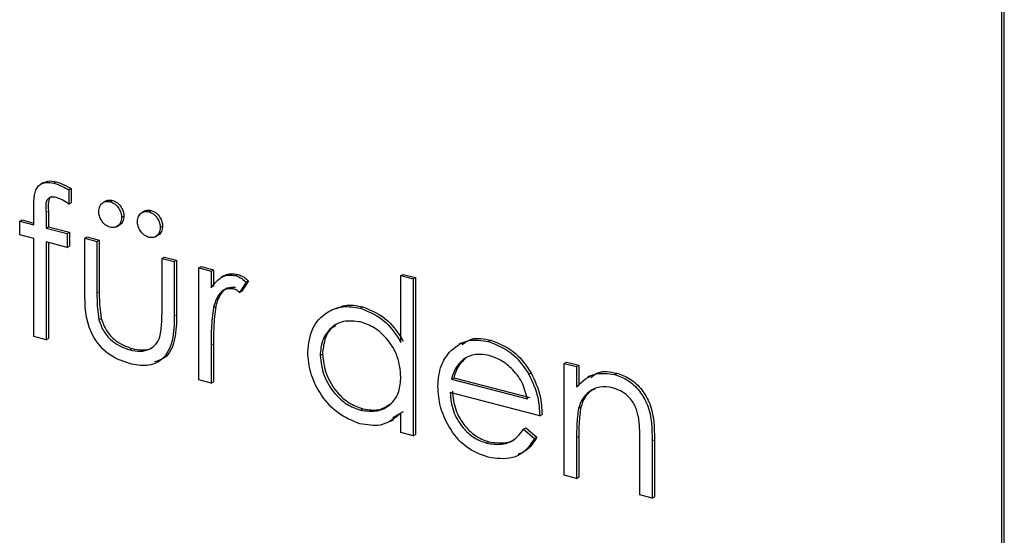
# Model space of a CAD drawing. Header units: millimetres. Extents: x 0 to 2100, y 0 to 1485.
# Tile 35 of 39: x 1703 to 1715, y 1180 to 1186. Entities that reach past the tile are written whole.
import ezdxf

# ---------------------------------------------------------------- set-up
doc = ezdxf.new("R2010")
doc.units = ezdxf.units.MM
doc.header["$LTSCALE"] = 5

msp = doc.modelspace()

# ---------------------------------------------------------------- linework, layer by layer
at = {"color": 7, "linetype": 'Continuous', "lineweight": 25}
for p, q in [((1714.634, 1145.381), (1714.635, 1190.622)), ((1714.662, 1145.397), (1714.663, 1190.638)), ((1703.064, 1184.079), (1703.028, 1184.059)), ((1703.189, 1184.073), (1703.217, 1184.089)), ((1703.37, 1183.991), (1703.398, 1184.007)), ((1703.37, 1183.991), (1703.37, 1183.818)), ((1703.398, 1184.007), (1703.398, 1183.834)), ((1703.37, 1183.818), (1703.398, 1183.834)), ((1703.819, 1183.858), (1703.784, 1183.838)), ((1703.868, 1183.848), (1703.896, 1183.864)), ((1702.946, 1183.568), (1702.946, 1183.784)), ((1703.095, 1183.716), (1703.095, 1183.529)), ((1703.123, 1183.732), (1703.123, 1183.545)), ((1704.286, 1183.736), (1704.251, 1183.716)), ((1704.335, 1183.726), (1704.363, 1183.742)), ((1702.776, 1183.612), (1702.804, 1183.628)), ((1702.776, 1183.447), (1702.776, 1183.612)), ((1702.776, 1183.612), (1702.946, 1183.568)), ((1702.804, 1183.628), (1702.946, 1183.591)), ((1704.006, 1183.658), (1704.034, 1183.674)), ((1703.095, 1183.529), (1703.123, 1183.545)), ((1703.095, 1183.529), (1703.349, 1183.463)), ((1703.123, 1183.545), (1703.377, 1183.479)), ((1703.349, 1183.463), (1703.377, 1183.479)), ((1703.377, 1183.479), (1703.377, 1183.313)), ((1703.946, 1183.546), (1703.981, 1183.566)), ((1704.473, 1183.536), (1704.501, 1183.552)), ((1702.946, 1183.402), (1702.776, 1183.447)), ((1702.946, 1182.219), (1702.946, 1183.402)), ((1703.095, 1183.363), (1703.094, 1182.18)), ((1703.349, 1183.297), (1703.095, 1183.363)), ((1703.123, 1183.356), (1703.122, 1182.196)), ((1703.349, 1183.463), (1703.349, 1183.297)), ((1703.561, 1183.407), (1703.589, 1183.423)), ((1703.561, 1183.407), (1703.709, 1183.369)), ((1703.561, 1182.763), (1703.561, 1183.407)), ((1703.589, 1183.423), (1703.737, 1183.385)), ((1703.709, 1183.369), (1703.737, 1183.385)), ((1703.709, 1183.369), (1703.709, 1182.743)), ((1703.737, 1183.385), (1703.737, 1182.759)), ((1704.412, 1183.425), (1704.448, 1183.445)), ((1703.349, 1183.297), (1703.377, 1183.313)), ((1704.494, 1183.164), (1704.522, 1183.18)), ((1704.494, 1182.538), (1704.494, 1183.164)), ((1704.494, 1183.164), (1704.642, 1183.125)), ((1704.522, 1183.18), (1704.67, 1183.141)), ((1704.642, 1183.125), (1704.67, 1183.141)), ((1704.642, 1183.125), (1704.642, 1182.468)), ((1704.67, 1183.141), (1704.67, 1182.484)), ((1704.939, 1183.048), (1704.967, 1183.064)), ((1704.939, 1183.048), (1705.088, 1183.009)), ((1704.939, 1181.698), (1704.939, 1183.048)), ((1704.967, 1183.064), (1705.116, 1183.025)), ((1705.088, 1183.009), (1705.116, 1183.025)), ((1705.088, 1183.009), (1705.088, 1182.81)), ((1705.116, 1183.025), (1705.116, 1182.826)), ((1705.242, 1182.952), (1705.207, 1182.932)), ((1705.383, 1182.956), (1705.411, 1182.971)), ((1705.54, 1182.891), (1705.458, 1182.769)), ((1705.512, 1182.876), (1705.54, 1182.891)), ((1707.378, 1182.956), (1707.406, 1182.971)), ((1707.378, 1182.15), (1707.378, 1182.956)), ((1707.378, 1182.956), (1707.527, 1182.917)), ((1707.406, 1182.971), (1707.555, 1182.933)), ((1707.527, 1182.917), (1707.555, 1182.933)), ((1707.527, 1182.917), (1707.527, 1181.023)), ((1707.555, 1182.933), (1707.555, 1181.039)), ((1705.512, 1182.876), (1705.43, 1182.753)), ((1705.43, 1182.753), (1705.458, 1182.769)), ((1705.114, 1182.569), (1705.142, 1182.585)), ((1706.889, 1182.562), (1706.917, 1182.578)), ((1703.733, 1182.421), (1703.761, 1182.437)), ((1703.094, 1182.18), (1702.946, 1182.219)), ((1703.094, 1182.18), (1703.122, 1182.196)), ((1708.435, 1182.159), (1708.464, 1182.175)), ((1704.104, 1182.058), (1704.132, 1182.074)), ((1705.088, 1182.113), (1705.088, 1181.659)), ((1705.116, 1182.129), (1705.116, 1181.675)), ((1708.11, 1182.146), (1708.075, 1182.126)), ((1706.403, 1181.993), (1706.431, 1182.009)), ((1708.132, 1181.946), (1708.16, 1181.962)), ((1709.351, 1181.896), (1709.379, 1181.912)), ((1709.351, 1181.896), (1709.499, 1181.857)), ((1709.351, 1180.547), (1709.351, 1181.896)), ((1709.379, 1181.912), (1709.527, 1181.873)), ((1709.499, 1181.857), (1709.527, 1181.873)), ((1709.499, 1181.857), (1709.499, 1181.614)), ((1709.527, 1181.873), (1709.527, 1181.63)), ((1705.088, 1181.659), (1704.939, 1181.698)), ((1707.988, 1181.707), (1708.016, 1181.723)), ((1707.988, 1181.707), (1708.905, 1181.468)), ((1708.016, 1181.723), (1708.933, 1181.484)), ((1708.922, 1181.766), (1708.95, 1181.782)), ((1709.664, 1181.748), (1709.629, 1181.728)), ((1709.959, 1181.761), (1709.987, 1181.777)), ((1705.088, 1181.659), (1705.116, 1181.675)), ((1709.054, 1181.264), (1707.972, 1181.546)), ((1706.89, 1181.331), (1706.918, 1181.347)), ((1709.522, 1181.352), (1709.55, 1181.368)), ((1707.257, 1181.198), (1707.292, 1181.218)), ((1707.406, 1181.311), (1707.277, 1181.237)), ((1707.378, 1181.062), (1707.378, 1181.295)), ((1709.054, 1181.264), (1709.082, 1181.279)), ((1708.858, 1181.101), (1708.886, 1181.117)), ((1708.858, 1181.101), (1708.99, 1180.99)), ((1708.886, 1181.117), (1709.018, 1181.006)), ((1707.527, 1181.023), (1707.378, 1181.062)), ((1707.527, 1181.023), (1707.555, 1181.039)), ((1708.99, 1180.99), (1709.018, 1181.006)), ((1709.499, 1180.996), (1709.499, 1180.508)), ((1709.527, 1181.012), (1709.527, 1180.524)), ((1710.439, 1180.975), (1710.439, 1180.286)), ((1708.413, 1180.934), (1708.441, 1180.949)), ((1710.263, 1180.309), (1710.263, 1180.944)), ((1710.411, 1180.959), (1710.411, 1180.27)), ((1709.499, 1180.508), (1709.351, 1180.547)), ((1709.499, 1180.508), (1709.527, 1180.524)), ((1710.411, 1180.27), (1710.263, 1180.309)), ((1710.411, 1180.27), (1710.439, 1180.286))]:
    msp.add_line(p, q, dxfattribs=at)
at = {"color": 8, "linetype": 'Continuous', "lineweight": 18}
for p, q in [((1703.095, 1183.716), (1703.123, 1183.732)), ((1703.709, 1182.743), (1703.737, 1182.759)), ((1704.642, 1182.468), (1704.67, 1182.484)), ((1705.088, 1182.113), (1705.116, 1182.129)), ((1709.499, 1180.996), (1709.527, 1181.012)), ((1710.411, 1180.959), (1710.439, 1180.975))]:
    msp.add_line(p, q, dxfattribs=at)
at = {"color": 7, "linetype": 'Continuous', "lineweight": 25}
for points, knots in [([(1702.946, 1183.784), (1702.946, 1183.832), (1702.946, 1183.927), (1702.989, 1184.047), (1703.088, 1184.09), (1703.155, 1184.079), (1703.189, 1184.073)], [0, 0, 0, 0, 0.281848, 0.559462, 0.779305, 1, 1, 1, 1]), ([(1703.063, 1184.071), (1703.081, 1184.082), (1703.125, 1184.108), (1703.182, 1184.096), (1703.217, 1184.089)], [0, 0, 0, 0, 0.391228, 1, 1, 1, 1]), ([(1703.189, 1184.073), (1703.223, 1184.061), (1703.285, 1184.04), (1703.344, 1184.006), (1703.37, 1183.991)], [0, 0, 0, 0, 0.5597208, 1, 1, 1, 1]), ([(1703.217, 1184.089), (1703.251, 1184.077), (1703.313, 1184.056), (1703.372, 1184.022), (1703.398, 1184.007)], [0, 0, 0, 0, 0.5597208, 1, 1, 1, 1]), ([(1703.219, 1183.899), (1703.197, 1183.903), (1703.162, 1183.908), (1703.124, 1183.891), (1703.082, 1183.839), (1703.089, 1183.771), (1703.095, 1183.716)], [0, 0, 0, 0, 0.249495, 0.374811, 0.499255, 1, 1, 1, 1]), ([(1703.162, 1183.909), (1703.159, 1183.907), (1703.146, 1183.902), (1703.112, 1183.853), (1703.118, 1183.786), (1703.123, 1183.732)], [0, 0, 0, 0, 0.058874, 0.246205, 1, 1, 1, 1]), ([(1703.37, 1183.818), (1703.343, 1183.838), (1703.294, 1183.872), (1703.242, 1183.891), (1703.219, 1183.899)], [0, 0, 0, 0, 0.560241, 1, 1, 1, 1]), ([(1703.73, 1183.73), (1703.733, 1183.752), (1703.738, 1183.796), (1703.775, 1183.836), (1703.82, 1183.856), (1703.852, 1183.851), (1703.868, 1183.848)], [0, 0, 0, 0, 0.279555, 0.559203, 0.77952, 1, 1, 1, 1]), ([(1703.816, 1183.854), (1703.827, 1183.86), (1703.851, 1183.872), (1703.88, 1183.867), (1703.896, 1183.864)], [0, 0, 0, 0, 0.448391, 1, 1, 1, 1]), ([(1703.868, 1183.848), (1703.889, 1183.84), (1703.929, 1183.824), (1703.974, 1183.77), (1704.002, 1183.713), (1704.005, 1183.676), (1704.006, 1183.658)], [0, 0, 0, 0, 0.279492, 0.559245, 0.779507, 1, 1, 1, 1]), ([(1703.896, 1183.864), (1703.917, 1183.856), (1703.957, 1183.84), (1704.002, 1183.786), (1704.03, 1183.729), (1704.033, 1183.692), (1704.034, 1183.674)], [0, 0, 0, 0, 0.279492, 0.559245, 0.779507, 1, 1, 1, 1]), ([(1703.868, 1183.54), (1703.848, 1183.548), (1703.807, 1183.565), (1703.762, 1183.618), (1703.735, 1183.676), (1703.732, 1183.712), (1703.73, 1183.73)], [0, 0, 0, 0, 0.279601, 0.559295, 0.779654, 1, 1, 1, 1]), ([(1704.197, 1183.608), (1704.199, 1183.63), (1704.204, 1183.674), (1704.242, 1183.715), (1704.287, 1183.734), (1704.319, 1183.729), (1704.335, 1183.726)], [0, 0, 0, 0, 0.279555, 0.559203, 0.77952, 1, 1, 1, 1]), ([(1704.283, 1183.733), (1704.293, 1183.738), (1704.317, 1183.751), (1704.347, 1183.745), (1704.363, 1183.742)], [0, 0, 0, 0, 0.448391, 1, 1, 1, 1]), ([(1704.335, 1183.726), (1704.355, 1183.718), (1704.396, 1183.702), (1704.44, 1183.648), (1704.469, 1183.591), (1704.471, 1183.555), (1704.473, 1183.536)], [0, 0, 0, 0, 0.279492, 0.559245, 0.779507, 1, 1, 1, 1]), ([(1704.363, 1183.742), (1704.383, 1183.734), (1704.424, 1183.718), (1704.468, 1183.664), (1704.497, 1183.607), (1704.499, 1183.57), (1704.501, 1183.552)], [0, 0, 0, 0, 0.279492, 0.559245, 0.779507, 1, 1, 1, 1]), ([(1704.006, 1183.658), (1704.004, 1183.636), (1703.999, 1183.592), (1703.961, 1183.552), (1703.916, 1183.533), (1703.884, 1183.538), (1703.868, 1183.54)], [0, 0, 0, 0, 0.279537, 0.559334, 0.779644, 1, 1, 1, 1]), ([(1704.034, 1183.674), (1704.032, 1183.652), (1704.027, 1183.609), (1703.999, 1183.574), (1703.979, 1183.567), (1703.977, 1183.566)], [0, 0, 0, 0, 0.466702, 0.933841, 1, 1, 1, 1]), ([(1704.335, 1183.418), (1704.315, 1183.427), (1704.274, 1183.443), (1704.229, 1183.496), (1704.201, 1183.554), (1704.198, 1183.59), (1704.197, 1183.608)], [0, 0, 0, 0, 0.279601, 0.559295, 0.779654, 1, 1, 1, 1]), ([(1704.473, 1183.536), (1704.47, 1183.514), (1704.466, 1183.47), (1704.428, 1183.43), (1704.383, 1183.411), (1704.351, 1183.416), (1704.335, 1183.418)], [0, 0, 0, 0, 0.279537, 0.559334, 0.779644, 1, 1, 1, 1]), ([(1704.501, 1183.552), (1704.498, 1183.531), (1704.493, 1183.487), (1704.466, 1183.452), (1704.446, 1183.445), (1704.443, 1183.444)], [0, 0, 0, 0, 0.466702, 0.933841, 1, 1, 1, 1]), ([(1705.088, 1182.81), (1705.129, 1182.863), (1705.187, 1182.936), (1705.301, 1182.969), (1705.355, 1182.96), (1705.383, 1182.956)], [0, 0, 0, 0, 0.558788, 0.779481, 1, 1, 1, 1]), ([(1705.242, 1182.946), (1705.247, 1182.951), (1705.269, 1182.974), (1705.33, 1182.983), (1705.384, 1182.975), (1705.411, 1182.971)], [0, 0, 0, 0, 0.11151, 0.555931, 1, 1, 1, 1]), ([(1705.383, 1182.956), (1705.408, 1182.945), (1705.454, 1182.927), (1705.494, 1182.891), (1705.512, 1182.876)], [0, 0, 0, 0, 0.559243, 1, 1, 1, 1]), ([(1705.411, 1182.971), (1705.436, 1182.961), (1705.482, 1182.943), (1705.522, 1182.907), (1705.54, 1182.891)], [0, 0, 0, 0, 0.559243, 1, 1, 1, 1]), ([(1704.102, 1181.893), (1704.01, 1181.925), (1703.827, 1181.989), (1703.57, 1182.326), (1703.564, 1182.597), (1703.561, 1182.763)], [0, 0, 0, 0, 0.28097, 0.559785, 1, 1, 1, 1]), ([(1703.737, 1182.759), (1703.737, 1182.699), (1703.737, 1182.593), (1703.753, 1182.485), (1703.761, 1182.437)], [0, 0, 0, 0, 0.560377, 1, 1, 1, 1]), ([(1705.354, 1182.797), (1705.32, 1182.798), (1705.249, 1182.799), (1705.159, 1182.714), (1705.131, 1182.624), (1705.114, 1182.569)], [0, 0, 0, 0, 0.278336, 0.558768, 1, 1, 1, 1]), ([(1705.383, 1182.813), (1705.348, 1182.814), (1705.277, 1182.815), (1705.187, 1182.73), (1705.159, 1182.64), (1705.142, 1182.585)], [0, 0, 0, 0, 0.278336, 0.558768, 1, 1, 1, 1]), ([(1705.43, 1182.753), (1705.417, 1182.764), (1705.393, 1182.783), (1705.366, 1182.793), (1705.354, 1182.797)], [0, 0, 0, 0, 0.560396, 1, 1, 1, 1]), ([(1703.709, 1182.743), (1703.709, 1182.683), (1703.709, 1182.578), (1703.725, 1182.469), (1703.733, 1182.421)], [0, 0, 0, 0, 0.560377, 1, 1, 1, 1]), ([(1704.469, 1182.216), (1704.478, 1182.274), (1704.495, 1182.379), (1704.494, 1182.489), (1704.494, 1182.538)], [0, 0, 0, 0, 0.559371, 1, 1, 1, 1]), ([(1705.114, 1182.569), (1705.104, 1182.486), (1705.087, 1182.336), (1705.087, 1182.181), (1705.088, 1182.113)], [0, 0, 0, 0, 0.559636, 1, 1, 1, 1]), ([(1705.142, 1182.585), (1705.133, 1182.502), (1705.115, 1182.352), (1705.116, 1182.197), (1705.116, 1182.129)], [0, 0, 0, 0, 0.559636, 1, 1, 1, 1]), ([(1706.254, 1182.033), (1706.266, 1182.134), (1706.289, 1182.335), (1706.464, 1182.514), (1706.671, 1182.599), (1706.816, 1182.574), (1706.889, 1182.562)], [0, 0, 0, 0, 0.279413, 0.559191, 0.779548, 1, 1, 1, 1]), ([(1706.604, 1182.559), (1706.636, 1182.574), (1706.73, 1182.617), (1706.843, 1182.593), (1706.917, 1182.578)], [0, 0, 0, 0, 0.346242, 1, 1, 1, 1]), ([(1706.889, 1182.562), (1706.998, 1182.517), (1707.194, 1182.436), (1707.322, 1182.238), (1707.378, 1182.15)], [0, 0, 0, 0, 0.558426, 1, 1, 1, 1]), ([(1706.917, 1182.578), (1707.027, 1182.533), (1707.222, 1182.452), (1707.35, 1182.254), (1707.406, 1182.166)], [0, 0, 0, 0, 0.558426, 1, 1, 1, 1]), ([(1703.733, 1182.421), (1703.751, 1182.371), (1703.787, 1182.271), (1703.921, 1182.128), (1704.034, 1182.085), (1704.104, 1182.058)], [0, 0, 0, 0, 0.280117, 0.560544, 1, 1, 1, 1]), ([(1703.761, 1182.437), (1703.779, 1182.387), (1703.816, 1182.287), (1703.949, 1182.144), (1704.062, 1182.101), (1704.132, 1182.074)], [0, 0, 0, 0, 0.280117, 0.560544, 1, 1, 1, 1]), ([(1704.642, 1182.468), (1704.641, 1182.368), (1704.638, 1182.168), (1704.522, 1181.935), (1704.315, 1181.852), (1704.173, 1181.879), (1704.102, 1181.893)], [0, 0, 0, 0, 0.281501, 0.559646, 0.779298, 1, 1, 1, 1]), ([(1704.67, 1182.484), (1704.669, 1182.385), (1704.665, 1182.188), (1704.567, 1181.963), (1704.446, 1181.927), (1704.405, 1181.915)], [0, 0, 0, 0, 0.402404, 0.800011, 1, 1, 1, 1]), ([(1706.891, 1182.396), (1706.82, 1182.405), (1706.679, 1182.424), (1706.517, 1182.325), (1706.421, 1182.174), (1706.409, 1182.053), (1706.403, 1181.993)], [0, 0, 0, 0, 0.279767, 0.559291, 0.779719, 1, 1, 1, 1]), ([(1706.587, 1182.345), (1706.572, 1182.338), (1706.512, 1182.307), (1706.451, 1182.187), (1706.437, 1182.068), (1706.431, 1182.009)], [0, 0, 0, 0, 0.137259, 0.568774, 1, 1, 1, 1]), ([(1707.378, 1181.733), (1707.37, 1181.815), (1707.355, 1181.98), (1707.221, 1182.191), (1707.06, 1182.337), (1706.947, 1182.376), (1706.891, 1182.396)], [0, 0, 0, 0, 0.2796602, 0.5592103, 0.7794872, 1, 1, 1, 1]), ([(1704.104, 1182.058), (1704.147, 1182.05), (1704.233, 1182.033), (1704.343, 1182.062), (1704.426, 1182.124), (1704.455, 1182.185), (1704.469, 1182.216)], [0, 0, 0, 0, 0.28027, 0.560007, 0.780074, 1, 1, 1, 1]), ([(1707.963, 1182.031), (1708.037, 1182.093), (1708.17, 1182.204), (1708.354, 1182.173), (1708.435, 1182.159)], [0, 0, 0, 0, 0.558577, 1, 1, 1, 1]), ([(1708.119, 1182.123), (1708.154, 1182.149), (1708.25, 1182.221), (1708.381, 1182.193), (1708.464, 1182.175)], [0, 0, 0, 0, 0.369312, 1, 1, 1, 1]), ([(1708.464, 1182.175), (1708.571, 1182.133), (1708.763, 1182.058), (1708.893, 1181.866), (1708.95, 1181.782)], [0, 0, 0, 0, 0.5589188, 1, 1, 1, 1]), ([(1704.132, 1182.074), (1704.174, 1182.067), (1704.259, 1182.051), (1704.348, 1182.065), (1704.381, 1182.092), (1704.384, 1182.094)], [0, 0, 0, 0, 0.479333, 0.957755, 1, 1, 1, 1]), ([(1708.435, 1182.159), (1708.543, 1182.117), (1708.735, 1182.042), (1708.865, 1181.851), (1708.922, 1181.766)], [0, 0, 0, 0, 0.5589188, 1, 1, 1, 1]), ([(1706.884, 1181.167), (1706.792, 1181.203), (1706.606, 1181.276), (1706.4, 1181.521), (1706.273, 1181.784), (1706.26, 1181.95), (1706.254, 1182.033)], [0, 0, 0, 0, 0.279573, 0.559333, 0.779589, 1, 1, 1, 1]), ([(1706.403, 1181.993), (1706.413, 1181.911), (1706.433, 1181.749), (1706.563, 1181.539), (1706.723, 1181.393), (1706.834, 1181.352), (1706.89, 1181.331)], [0, 0, 0, 0, 0.279429, 0.559146, 0.77957, 1, 1, 1, 1]), ([(1706.431, 1182.009), (1706.441, 1181.927), (1706.461, 1181.764), (1706.591, 1181.554), (1706.751, 1181.409), (1706.862, 1181.368), (1706.918, 1181.347)], [0, 0, 0, 0, 0.279429, 0.559146, 0.77957, 1, 1, 1, 1]), ([(1707.824, 1181.616), (1707.831, 1181.706), (1707.844, 1181.867), (1707.927, 1181.98), (1707.963, 1182.031)], [0, 0, 0, 0, 0.559427, 1, 1, 1, 1]), ([(1708.132, 1181.946), (1708.095, 1181.91), (1708.031, 1181.845), (1708.001, 1181.75), (1707.988, 1181.707)], [0, 0, 0, 0, 0.5587953, 1, 1, 1, 1]), ([(1708.16, 1181.962), (1708.124, 1181.926), (1708.059, 1181.861), (1708.029, 1181.765), (1708.016, 1181.723)], [0, 0, 0, 0, 0.5587953, 1, 1, 1, 1]), ([(1708.443, 1181.991), (1708.379, 1182.002), (1708.264, 1182.02), (1708.172, 1181.969), (1708.132, 1181.946)], [0, 0, 0, 0, 0.559458, 1, 1, 1, 1]), ([(1708.905, 1181.468), (1708.887, 1181.537), (1708.851, 1181.674), (1708.724, 1181.835), (1708.583, 1181.942), (1708.49, 1181.975), (1708.443, 1181.991)], [0, 0, 0, 0, 0.280138, 0.559194, 0.779598, 1, 1, 1, 1]), ([(1709.672, 1181.727), (1709.699, 1181.749), (1709.784, 1181.819), (1709.905, 1181.794), (1709.987, 1181.777)], [0, 0, 0, 0, 0.318339, 1, 1, 1, 1]), ([(1706.89, 1181.331), (1706.961, 1181.322), (1707.102, 1181.304), (1707.268, 1181.397), (1707.364, 1181.55), (1707.373, 1181.672), (1707.378, 1181.733)], [0, 0, 0, 0, 0.279822, 0.559387, 0.779603, 1, 1, 1, 1]), ([(1708.922, 1181.766), (1708.965, 1181.674), (1709.042, 1181.508), (1709.05, 1181.338), (1709.054, 1181.264)], [0, 0, 0, 0, 0.558897, 1, 1, 1, 1]), ([(1708.95, 1181.782), (1708.993, 1181.69), (1709.07, 1181.524), (1709.078, 1181.354), (1709.082, 1181.279)], [0, 0, 0, 0, 0.558897, 1, 1, 1, 1]), ([(1709.499, 1181.614), (1709.57, 1181.681), (1709.696, 1181.799), (1709.879, 1181.773), (1709.959, 1181.761)], [0, 0, 0, 0, 0.559141, 1, 1, 1, 1]), ([(1709.959, 1181.761), (1710.013, 1181.742), (1710.122, 1181.703), (1710.264, 1181.568), (1710.408, 1181.315), (1710.41, 1181.106), (1710.411, 1180.959)], [0, 0, 0, 0, 0.187021, 0.37389, 0.56061, 1, 1, 1, 1]), ([(1709.987, 1181.777), (1710.041, 1181.758), (1710.15, 1181.719), (1710.292, 1181.584), (1710.436, 1181.331), (1710.438, 1181.122), (1710.439, 1180.975)], [0, 0, 0, 0, 0.187021, 0.37389, 0.56061, 1, 1, 1, 1]), ([(1708.432, 1180.763), (1708.34, 1180.796), (1708.156, 1180.863), (1707.958, 1181.111), (1707.843, 1181.372), (1707.83, 1181.535), (1707.824, 1181.616)], [0, 0, 0, 0, 0.2798853, 0.5588589, 0.779462, 1, 1, 1, 1]), ([(1709.933, 1181.602), (1709.881, 1181.61), (1709.776, 1181.625), (1709.653, 1181.562), (1709.564, 1181.472), (1709.536, 1181.392), (1709.522, 1181.352)], [0, 0, 0, 0, 0.279553, 0.559373, 0.779703, 1, 1, 1, 1]), ([(1709.718, 1181.585), (1709.704, 1181.579), (1709.655, 1181.56), (1709.593, 1181.486), (1709.564, 1181.407), (1709.55, 1181.368)], [0, 0, 0, 0, 0.16576, 0.582911, 1, 1, 1, 1]), ([(1710.245, 1181.255), (1710.233, 1181.301), (1710.21, 1181.393), (1710.102, 1181.539), (1709.997, 1181.578), (1709.933, 1181.602)], [0, 0, 0, 0, 0.281192, 0.561331, 1, 1, 1, 1]), ([(1707.972, 1181.546), (1707.98, 1181.471), (1707.995, 1181.321), (1708.112, 1181.125), (1708.259, 1180.988), (1708.362, 1180.952), (1708.413, 1180.934)], [0, 0, 0, 0, 0.279963, 0.559359, 0.779526, 1, 1, 1, 1]), ([(1708, 1181.562), (1708.008, 1181.487), (1708.023, 1181.337), (1708.14, 1181.141), (1708.287, 1181.004), (1708.39, 1180.968), (1708.441, 1180.949)], [0, 0, 0, 0, 0.279963, 0.559359, 0.779526, 1, 1, 1, 1]), ([(1706.918, 1181.347), (1706.99, 1181.336), (1707.121, 1181.316), (1707.22, 1181.386), (1707.264, 1181.417)], [0, 0, 0, 0, 0.552225, 1, 1, 1, 1]), ([(1709.522, 1181.352), (1709.514, 1181.287), (1709.499, 1181.171), (1709.499, 1181.049), (1709.499, 1180.996)], [0, 0, 0, 0, 0.559658, 1, 1, 1, 1]), ([(1709.55, 1181.368), (1709.542, 1181.303), (1709.527, 1181.187), (1709.527, 1181.065), (1709.527, 1181.012)], [0, 0, 0, 0, 0.559658, 1, 1, 1, 1]), ([(1707.378, 1181.295), (1707.3, 1181.232), (1707.16, 1181.12), (1706.969, 1181.153), (1706.884, 1181.167)], [0, 0, 0, 0, 0.558763, 1, 1, 1, 1]), ([(1710.263, 1180.944), (1710.263, 1181.001), (1710.264, 1181.104), (1710.251, 1181.209), (1710.245, 1181.255)], [0, 0, 0, 0, 0.560255, 1, 1, 1, 1]), ([(1708.413, 1180.934), (1708.474, 1180.924), (1708.575, 1180.909), (1708.703, 1180.944), (1708.791, 1181.01), (1708.836, 1181.071), (1708.858, 1181.101)], [0, 0, 0, 0, 0.339465, 0.559626, 0.779498, 1, 1, 1, 1]), ([(1708.99, 1180.99), (1708.956, 1180.937), (1708.889, 1180.833), (1708.699, 1180.726), (1708.533, 1180.749), (1708.432, 1180.763)], [0, 0, 0, 0, 0.280919, 0.561407, 1, 1, 1, 1]), ([(1708.441, 1180.949), (1708.502, 1180.941), (1708.601, 1180.927), (1708.705, 1180.948), (1708.74, 1180.975), (1708.746, 1180.98)], [0, 0, 0, 0, 0.558977, 0.921502, 1, 1, 1, 1]), ([(1709.018, 1181.006), (1708.985, 1180.951), (1708.928, 1180.857), (1708.833, 1180.814), (1708.792, 1180.796)], [0, 0, 0, 0, 0.573989, 1, 1, 1, 1])]:
    msp.add_open_spline(points, degree=3, knots=knots, dxfattribs=at)

doc.saveas('drawing.dxf')
